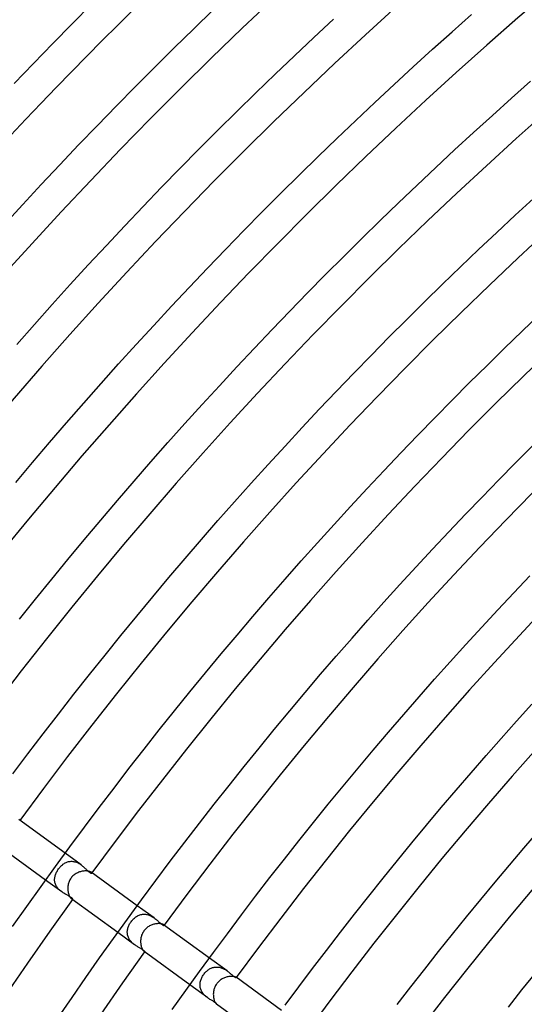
# Model space of a CAD drawing. Header units: millimetres. Extents: x -660 to 660, y -630 to 630.
# Tile 36 of 131: x -397 to -336, y 268 to 387. Entities that reach past the tile are written whole.
import ezdxf

# ---------------------------------------------------------------- set-up
doc = ezdxf.new("R2010")
doc.units = ezdxf.units.MM
doc.layers.add('HIDDEN', color=7, linetype='Continuous')
doc.layers.add('THICK', color=7, linetype='Continuous')

msp = doc.modelspace()

# ---------------------------------------------------------------- linework, layer by layer
at = {"layer": 'HIDDEN'}
for p, q in [((-389.26, 285.29), (-391.19, 286.69)), ((-391.78, 285.06), (-391.7, 285.14)), ((-391.7, 285.14), (-391.62, 285.22)), ((-391.62, 285.22), (-391.53, 285.29)), ((-391.53, 285.29), (-391.45, 285.36)), ((-391.45, 285.36), (-391.36, 285.42)), ((-391.36, 285.42), (-391.27, 285.48)), ((-391.27, 285.48), (-391.18, 285.53)), ((-391.18, 285.53), (-391.08, 285.58)), ((-391.08, 285.58), (-390.99, 285.62)), ((-390.99, 285.62), (-390.89, 285.65)), ((-390.89, 285.65), (-390.79, 285.68)), ((-390.79, 285.68), (-390.68, 285.7)), ((-390.68, 285.7), (-390.58, 285.71)), ((-390.58, 285.71), (-390.48, 285.72)), ((-390.48, 285.72), (-390.37, 285.72)), ((-390.37, 285.72), (-390.27, 285.71)), ((-390.27, 285.71), (-390.16, 285.7)), ((-390.16, 285.7), (-390.05, 285.67)), ((-390.05, 285.67), (-389.95, 285.65)), ((-389.95, 285.65), (-389.84, 285.61)), ((-389.84, 285.61), (-389.74, 285.57)), ((-389.74, 285.57), (-389.64, 285.52)), ((-389.64, 285.52), (-389.54, 285.47)), ((-389.54, 285.47), (-389.44, 285.41)), ((-389.44, 285.41), (-389.35, 285.35)), ((-389.35, 285.35), (-389.26, 285.29)), ((-389.26, 285.29), (-389.17, 285.22)), ((-389.17, 285.22), (-389.08, 285.15)), ((-389.08, 285.15), (-389, 285.08)), ((-392.44, 283.8), (-392.41, 283.9)), ((-392.41, 283.9), (-392.39, 284.01)), ((-392.39, 284.01), (-392.35, 284.11)), ((-392.35, 284.11), (-392.32, 284.21)), ((-392.32, 284.21), (-392.27, 284.31)), ((-392.27, 284.31), (-392.23, 284.41)), ((-392.23, 284.41), (-392.17, 284.51)), ((-392.17, 284.51), (-392.12, 284.61)), ((-392.12, 284.61), (-392.06, 284.7)), ((-392.06, 284.7), (-391.99, 284.8)), ((-391.99, 284.8), (-391.92, 284.89)), ((-391.92, 284.89), (-391.85, 284.98)), ((-391.85, 284.98), (-391.78, 285.06)), ((-389, 285.08), (-388.92, 285.01)), ((-388.92, 285.01), (-388.84, 284.94)), ((-388.84, 284.94), (-388.77, 284.87)), ((-388.77, 284.87), (-388.7, 284.8)), ((-388.7, 284.8), (-388.63, 284.74)), ((-388.63, 284.74), (-388.56, 284.67)), ((-388.56, 284.67), (-388.5, 284.61)), ((-388.5, 284.61), (-388.44, 284.56)), ((-388.44, 284.56), (-388.38, 284.5)), ((-388.38, 284.5), (-388.32, 284.46)), ((-388.32, 284.46), (-388.26, 284.41)), ((-388.26, 284.41), (-388.21, 284.37)), ((-388.21, 284.37), (-388.16, 284.34)), ((-388.16, 284.34), (-388.12, 284.32)), ((-388.12, 284.32), (-388.09, 284.31)), ((-388.09, 284.31), (-388.06, 284.3)), ((-388.06, 284.3), (-388.03, 284.29)), ((-388.02, 284.38), (-388.05, 284.41)), ((-388.03, 284.29), (-388.01, 284.29)), ((-388, 284.36), (-388.02, 284.38)), ((-388.01, 284.29), (-388, 284.3)), ((-387.99, 284.35), (-388, 284.36)), ((-388, 284.3), (-387.99, 284.3)), ((-387.98, 284.33), (-387.99, 284.35)), ((-387.99, 284.3), (-387.98, 284.32)), ((-387.98, 284.32), (-387.98, 284.33)), ((-391.61, 282.05), (-393.55, 283.46)), ((-392.46, 283.59), (-392.45, 283.69)), ((-392.46, 283.49), (-392.46, 283.59)), ((-392.46, 283.38), (-392.46, 283.49)), ((-392.45, 283.28), (-392.46, 283.38)), ((-392.45, 283.69), (-392.44, 283.8)), ((-392.43, 283.18), (-392.45, 283.28)), ((-392.4, 283.07), (-392.43, 283.18)), ((-392.37, 282.97), (-392.4, 283.07)), ((-392.33, 282.88), (-392.37, 282.97)), ((-392.28, 282.78), (-392.33, 282.88)), ((-392.23, 282.68), (-392.28, 282.78)), ((-392.17, 282.59), (-392.23, 282.68)), ((-392.1, 282.51), (-392.17, 282.59)), ((-392.03, 282.42), (-392.1, 282.51)), ((-391.95, 282.34), (-392.03, 282.42)), ((-391.87, 282.26), (-391.95, 282.34)), ((-391.79, 282.19), (-391.87, 282.26)), ((-391.7, 282.12), (-391.79, 282.19)), ((-391.61, 282.05), (-391.7, 282.12)), ((-391.52, 281.99), (-391.61, 282.05)), ((-391.43, 281.92), (-391.52, 281.99)), ((-391.33, 281.87), (-391.43, 281.92)), ((-391.24, 281.81), (-391.33, 281.87)), ((-391.15, 281.76), (-391.24, 281.81)), ((-391.06, 281.71), (-391.15, 281.76)), ((-390.98, 281.66), (-391.06, 281.71)), ((-390.89, 281.62), (-390.98, 281.66)), ((-390.81, 281.58), (-390.89, 281.62)), ((-390.74, 281.53), (-390.81, 281.58)), ((-390.66, 281.49), (-390.74, 281.53)), ((-390.59, 281.45), (-390.66, 281.49)), ((-390.53, 281.41), (-390.59, 281.45)), ((-390.47, 281.37), (-390.53, 281.41)), ((-390.42, 281.33), (-390.47, 281.37)), ((-390.38, 281.3), (-390.42, 281.33)), ((-390.4, 281.17), (-390.37, 281.15)), ((-390.34, 281.27), (-390.38, 281.3)), ((-390.37, 281.15), (-390.35, 281.14)), ((-390.35, 281.14), (-390.32, 281.13)), ((-390.32, 281.24), (-390.34, 281.27)), ((-390.3, 281.21), (-390.32, 281.24)), ((-390.32, 281.13), (-390.31, 281.13)), ((-390.31, 281.13), (-390.29, 281.13)), ((-390.29, 281.19), (-390.3, 281.21)), ((-390.28, 281.17), (-390.29, 281.19)), ((-390.29, 281.13), (-390.28, 281.14)), ((-390.28, 281.15), (-390.28, 281.17)), ((-390.28, 281.14), (-390.28, 281.15)), ((-380.46, 278.89), (-382.5, 280.37)), ((-382.48, 279.13), (-382.38, 279.19)), ((-382.38, 279.19), (-382.27, 279.23)), ((-382.27, 279.23), (-382.17, 279.27)), ((-382.17, 279.27), (-382.07, 279.3)), ((-382.07, 279.3), (-381.96, 279.32)), ((-381.96, 279.32), (-381.85, 279.34)), ((-381.85, 279.34), (-381.74, 279.35)), ((-381.74, 279.35), (-381.63, 279.35)), ((-381.63, 279.35), (-381.51, 279.34)), ((-381.51, 279.34), (-381.4, 279.32)), ((-381.4, 279.32), (-381.29, 279.3)), ((-381.29, 279.3), (-381.18, 279.27)), ((-381.18, 279.27), (-381.07, 279.23)), ((-381.07, 279.23), (-380.96, 279.19)), ((-380.96, 279.19), (-380.85, 279.14)), ((-383.56, 277.86), (-383.51, 277.96)), ((-383.51, 277.96), (-383.47, 278.06)), ((-383.47, 278.06), (-383.42, 278.16)), ((-383.42, 278.16), (-383.36, 278.25)), ((-383.36, 278.25), (-383.3, 278.35)), ((-383.3, 278.35), (-383.24, 278.44)), ((-383.24, 278.44), (-383.17, 278.53)), ((-383.17, 278.53), (-383.09, 278.62)), ((-383.09, 278.62), (-383.01, 278.71)), ((-383.01, 278.71), (-382.93, 278.79)), ((-382.93, 278.79), (-382.84, 278.87)), ((-382.84, 278.87), (-382.76, 278.94)), ((-382.76, 278.94), (-382.67, 279.01)), ((-382.67, 279.01), (-382.57, 279.08)), ((-382.57, 279.08), (-382.48, 279.13)), ((-380.85, 279.14), (-380.75, 279.08)), ((-380.75, 279.08), (-380.65, 279.02)), ((-380.65, 279.02), (-380.55, 278.96)), ((-380.55, 278.96), (-380.46, 278.89)), ((-380.46, 278.89), (-380.36, 278.82)), ((-380.36, 278.82), (-380.27, 278.75)), ((-380.27, 278.75), (-380.19, 278.68)), ((-380.19, 278.68), (-380.11, 278.61)), ((-380.11, 278.61), (-380.03, 278.54)), ((-380.03, 278.54), (-379.95, 278.47)), ((-379.95, 278.47), (-379.88, 278.4)), ((-379.88, 278.4), (-379.81, 278.34)), ((-379.81, 278.34), (-379.74, 278.28)), ((-379.74, 278.28), (-379.67, 278.22)), ((-379.67, 278.22), (-379.61, 278.17)), ((-379.61, 278.17), (-379.56, 278.13)), ((-379.56, 278.13), (-379.51, 278.09)), ((-379.51, 278.09), (-379.46, 278.06)), ((-379.46, 278.06), (-379.42, 278.03)), ((-379.42, 278.03), (-379.38, 278.01)), ((-379.38, 278.01), (-379.35, 278)), ((-379.35, 278), (-379.32, 277.99)), ((-379.3, 278.05), (-379.32, 278.06)), ((-379.32, 277.99), (-379.3, 277.99)), ((-379.29, 278.04), (-379.3, 278.05)), ((-379.3, 277.99), (-379.29, 277.99)), ((-379.28, 278.03), (-379.29, 278.04)), ((-379.29, 277.99), (-379.28, 278)), ((-379.28, 278.02), (-379.28, 278.03)), ((-379.27, 278.01), (-379.28, 278.02)), ((-379.28, 278), (-379.27, 278.01)), ((-382.81, 275.65), (-384.85, 277.14)), ((-383.7, 277.25), (-383.69, 277.35)), ((-383.7, 277.14), (-383.7, 277.25)), ((-383.69, 277.04), (-383.7, 277.14)), ((-383.69, 277.35), (-383.67, 277.45)), ((-383.68, 276.94), (-383.69, 277.04)), ((-383.66, 276.84), (-383.68, 276.94)), ((-383.67, 277.45), (-383.65, 277.56)), ((-383.64, 276.74), (-383.66, 276.84)), ((-383.65, 277.56), (-383.63, 277.66)), ((-383.63, 277.66), (-383.59, 277.76)), ((-383.59, 277.76), (-383.56, 277.86)), ((-383.61, 276.64), (-383.64, 276.74)), ((-383.57, 276.54), (-383.61, 276.64)), ((-383.53, 276.44), (-383.57, 276.54)), ((-383.47, 276.35), (-383.53, 276.44)), ((-383.42, 276.26), (-383.47, 276.35)), ((-383.35, 276.17), (-383.42, 276.26)), ((-383.29, 276.09), (-383.35, 276.17)), ((-383.21, 276.01), (-383.29, 276.09)), ((-383.14, 275.93), (-383.21, 276.01)), ((-383.06, 275.86), (-383.14, 275.93)), ((-382.98, 275.78), (-383.06, 275.86)), ((-382.89, 275.72), (-382.98, 275.78)), ((-382.81, 275.65), (-382.89, 275.72)), ((-382.72, 275.59), (-382.81, 275.65)), ((-382.64, 275.54), (-382.72, 275.59)), ((-382.55, 275.48), (-382.64, 275.54)), ((-382.47, 275.43), (-382.55, 275.48)), ((-382.39, 275.38), (-382.47, 275.43)), ((-382.31, 275.34), (-382.39, 275.38)), ((-382.23, 275.29), (-382.31, 275.34)), ((-382.16, 275.25), (-382.23, 275.29)), ((-382.08, 275.21), (-382.16, 275.25)), ((-382.01, 275.17), (-382.08, 275.21)), ((-381.95, 275.13), (-382.01, 275.17)), ((-381.89, 275.09), (-381.95, 275.13)), ((-381.83, 275.05), (-381.89, 275.09)), ((-381.78, 275.02), (-381.83, 275.05)), ((-381.73, 274.98), (-381.78, 275.02)), ((-381.7, 274.95), (-381.73, 274.98)), ((-381.66, 274.92), (-381.7, 274.95)), ((-381.67, 274.83), (-381.65, 274.82)), ((-381.64, 274.89), (-381.66, 274.92)), ((-381.65, 274.82), (-381.64, 274.81)), ((-381.62, 274.87), (-381.64, 274.89)), ((-381.64, 274.81), (-381.62, 274.8)), ((-381.6, 274.85), (-381.62, 274.87)), ((-381.62, 274.8), (-381.61, 274.8)), ((-381.61, 274.8), (-381.6, 274.8)), ((-381.6, 274.83), (-381.6, 274.85)), ((-381.59, 274.82), (-381.6, 274.83)), ((-381.6, 274.81), (-381.59, 274.82)), ((-381.6, 274.8), (-381.6, 274.81)), ((-371.65, 272.49), (-373.8, 274.05)), ((-374.55, 271.98), (-374.48, 272.08)), ((-374.48, 272.08), (-374.42, 272.16)), ((-374.42, 272.16), (-374.35, 272.25)), ((-374.35, 272.25), (-374.27, 272.33)), ((-374.27, 272.33), (-374.2, 272.41)), ((-374.2, 272.41), (-374.12, 272.48)), ((-374.12, 272.48), (-374.04, 272.55)), ((-374.04, 272.55), (-373.96, 272.61)), ((-373.96, 272.61), (-373.87, 272.67)), ((-373.87, 272.67), (-373.78, 272.73)), ((-373.78, 272.73), (-373.69, 272.78)), ((-373.69, 272.78), (-373.6, 272.83)), ((-373.6, 272.83), (-373.5, 272.87)), ((-373.5, 272.87), (-373.41, 272.9)), ((-373.41, 272.9), (-373.31, 272.93)), ((-373.31, 272.93), (-373.21, 272.95)), ((-373.21, 272.95), (-373.11, 272.96)), ((-373.11, 272.96), (-373.01, 272.97)), ((-373.01, 272.97), (-372.9, 272.97)), ((-372.9, 272.97), (-372.8, 272.97)), ((-372.8, 272.97), (-372.7, 272.96)), ((-372.7, 272.96), (-372.59, 272.94)), ((-372.59, 272.94), (-372.49, 272.92)), ((-372.49, 272.92), (-372.39, 272.89)), ((-372.39, 272.89), (-372.29, 272.85)), ((-372.29, 272.85), (-372.19, 272.81)), ((-372.19, 272.81), (-372.09, 272.76)), ((-372.09, 272.76), (-372, 272.71)), ((-372, 272.71), (-371.91, 272.66)), ((-371.91, 272.66), (-371.82, 272.61)), ((-371.82, 272.61), (-371.73, 272.55)), ((-371.73, 272.55), (-371.65, 272.49)), ((-371.65, 272.49), (-371.56, 272.43)), ((-371.56, 272.43), (-371.48, 272.37)), ((-371.48, 272.37), (-371.41, 272.3)), ((-371.41, 272.3), (-371.33, 272.24)), ((-371.33, 272.24), (-371.26, 272.18)), ((-371.26, 272.18), (-371.2, 272.12)), ((-371.2, 272.12), (-371.13, 272.07)), ((-371.13, 272.07), (-371.07, 272.01)), ((-374.93, 270.93), (-374.92, 271.04)), ((-374.93, 270.82), (-374.93, 270.93)), ((-374.92, 271.04), (-374.9, 271.15)), ((-374.9, 271.15), (-374.87, 271.26)), ((-374.87, 271.26), (-374.84, 271.37)), ((-374.84, 271.37), (-374.81, 271.47)), ((-374.81, 271.47), (-374.77, 271.58)), ((-374.77, 271.58), (-374.72, 271.68)), ((-374.72, 271.68), (-374.67, 271.78)), ((-374.67, 271.78), (-374.61, 271.88)), ((-374.61, 271.88), (-374.55, 271.98)), ((-371.07, 272.01), (-371.01, 271.96)), ((-371.01, 271.96), (-370.95, 271.91)), ((-370.95, 271.91), (-370.89, 271.87)), ((-370.89, 271.87), (-370.84, 271.83)), ((-370.84, 271.83), (-370.79, 271.79)), ((-370.79, 271.79), (-370.74, 271.76)), ((-370.74, 271.76), (-370.7, 271.74)), ((-370.7, 271.74), (-370.67, 271.72)), ((-370.67, 271.72), (-370.64, 271.7)), ((-370.64, 271.7), (-370.61, 271.69)), ((-370.61, 271.69), (-370.59, 271.69)), ((-370.59, 271.72), (-370.59, 271.73)), ((-370.58, 271.71), (-370.59, 271.72)), ((-370.59, 271.69), (-370.58, 271.69)), ((-370.57, 271.71), (-370.58, 271.71)), ((-370.58, 271.69), (-370.57, 271.69)), ((-370.57, 271.7), (-370.57, 271.71)), ((-370.57, 271.69), (-370.57, 271.7)), ((-370.57, 271.7), (-370.57, 271.7)), ((-374, 269.25), (-376.15, 270.82)), ((-374.93, 270.72), (-374.93, 270.82)), ((-374.92, 270.61), (-374.93, 270.72)), ((-374.9, 270.5), (-374.92, 270.61)), ((-374.88, 270.39), (-374.9, 270.5)), ((-374.84, 270.29), (-374.88, 270.39)), ((-374.8, 270.18), (-374.84, 270.29)), ((-374.76, 270.08), (-374.8, 270.18)), ((-374.7, 269.98), (-374.76, 270.08)), ((-374.64, 269.89), (-374.7, 269.98)), ((-374.57, 269.8), (-374.64, 269.89)), ((-374.5, 269.71), (-374.57, 269.8)), ((-374.42, 269.62), (-374.5, 269.71)), ((-374.34, 269.54), (-374.42, 269.62)), ((-374.26, 269.46), (-374.34, 269.54)), ((-374.17, 269.39), (-374.26, 269.46)), ((-374.09, 269.32), (-374.17, 269.39)), ((-374, 269.25), (-374.09, 269.32)), ((-373.91, 269.19), (-374, 269.25)), ((-373.82, 269.13), (-373.91, 269.19)), ((-373.73, 269.07), (-373.82, 269.13)), ((-373.64, 269.02), (-373.73, 269.07)), ((-373.56, 268.97), (-373.64, 269.02)), ((-373.48, 268.92), (-373.56, 268.97)), ((-373.4, 268.87), (-373.48, 268.92)), ((-373.32, 268.82), (-373.4, 268.87)), ((-373.25, 268.78), (-373.32, 268.82)), ((-373.19, 268.74), (-373.25, 268.78)), ((-373.13, 268.7), (-373.19, 268.74)), ((-373.08, 268.66), (-373.13, 268.7)), ((-373.03, 268.62), (-373.08, 268.66)), ((-372.99, 268.59), (-373.03, 268.62)), ((-372.96, 268.56), (-372.99, 268.59)), ((-372.94, 268.54), (-372.96, 268.56)), ((-372.95, 268.49), (-372.94, 268.48)), ((-372.92, 268.52), (-372.94, 268.54)), ((-372.94, 268.48), (-372.93, 268.48)), ((-372.93, 268.48), (-372.92, 268.48)), ((-372.91, 268.5), (-372.92, 268.52)), ((-372.92, 268.48), (-372.92, 268.47)), ((-372.92, 268.47), (-372.91, 268.47)), ((-372.91, 268.49), (-372.91, 268.5)), ((-372.91, 268.48), (-372.91, 268.49)), ((-372.91, 268.47), (-372.91, 268.48))]:
    msp.add_line(p, q, dxfattribs=at)
at = {"layer": 'THICK'}
for p, q in [((-390.33, 386.77), (-387.96, 389.15)), ((-375.69, 386.15), (-373.33, 388.43)), ((-361.21, 385.12), (-358.85, 387.31)), ((-344.54, 385.8), (-342.18, 387.89)), ((-392.68, 384.39), (-390.33, 386.77)), ((-378.04, 383.85), (-375.69, 386.15)), ((-363.55, 382.91), (-361.21, 385.12)), ((-346.89, 383.69), (-344.54, 385.8)), ((-395.02, 381.98), (-392.68, 384.39)), ((-380.37, 381.53), (-378.04, 383.85)), ((-349.22, 381.56), (-346.89, 383.69)), ((-365.88, 380.68), (-363.55, 382.91)), ((-397.34, 379.57), (-395.02, 381.98)), ((-382.69, 379.21), (-380.37, 381.53)), ((-351.54, 379.43), (-349.22, 381.56)), ((-368.19, 378.44), (-365.88, 380.68)), ((-385, 376.87), (-382.69, 379.21)), ((-353.85, 377.27), (-351.54, 379.43)), ((-337.38, 377.78), (-335.07, 379.83)), ((-370.49, 376.19), (-368.19, 378.44)), ((-339.68, 375.71), (-337.38, 377.78)), ((-387.29, 374.51), (-385, 376.87)), ((-356.15, 375.11), (-353.85, 377.27)), ((-372.78, 373.92), (-370.49, 376.19)), ((-341.96, 373.63), (-339.68, 375.71)), ((-389.57, 372.14), (-387.29, 374.51)), ((-358.43, 372.93), (-356.15, 375.11)), ((-375.06, 371.64), (-372.78, 373.92)), ((-344.24, 371.54), (-341.96, 373.63)), ((-391.83, 369.76), (-389.57, 372.14)), ((-360.7, 370.74), (-358.43, 372.93)), ((-377.32, 369.35), (-375.06, 371.64)), ((-362.95, 368.53), (-360.7, 370.74)), ((-346.5, 369.43), (-344.24, 371.54)), ((-394.08, 367.36), (-391.83, 369.76)), ((-348.74, 367.31), (-346.5, 369.43)), ((-379.56, 367.04), (-377.32, 369.35)), ((-365.19, 366.31), (-362.95, 368.53)), ((-396.31, 364.95), (-394.08, 367.36)), ((-350.98, 365.18), (-348.74, 367.31)), ((-381.79, 364.71), (-379.56, 367.04)), ((-367.42, 364.07), (-365.19, 366.31)), ((-398.53, 362.52), (-396.31, 364.95)), ((-384.01, 362.38), (-381.79, 364.71)), ((-353.2, 363.03), (-350.98, 365.18)), ((-336.93, 363.66), (-334.71, 365.7)), ((-369.63, 361.83), (-367.42, 364.07)), ((-339.14, 361.59), (-336.93, 363.66)), ((-386.22, 360.03), (-384.01, 362.38)), ((-355.41, 360.87), (-353.2, 363.03)), ((-371.83, 359.56), (-369.63, 361.83)), ((-341.34, 359.52), (-339.14, 361.59)), ((-388.4, 357.67), (-386.22, 360.03)), ((-357.6, 358.7), (-355.41, 360.87)), ((-374.02, 357.29), (-371.83, 359.56)), ((-343.53, 357.43), (-341.34, 359.52)), ((-390.58, 355.29), (-388.4, 357.67)), ((-359.78, 356.51), (-357.6, 358.7)), ((-376.19, 355), (-374.02, 357.29)), ((-361.95, 354.31), (-359.78, 356.51)), ((-345.7, 355.33), (-343.53, 357.43)), ((-392.74, 352.9), (-390.58, 355.29)), ((-347.87, 353.21), (-345.7, 355.33)), ((-378.35, 352.7), (-376.19, 355)), ((-364.11, 352.09), (-361.95, 354.31)), ((-394.88, 350.5), (-392.74, 352.9)), ((-350.01, 351.08), (-347.87, 353.21)), ((-380.5, 350.38), (-378.35, 352.7)), ((-366.25, 349.86), (-364.11, 352.09)), ((-336.08, 349.68), (-333.94, 351.72)), ((-397.02, 348.08), (-394.88, 350.5)), ((-352.15, 348.94), (-350.01, 351.08)), ((-382.63, 348.06), (-380.5, 350.38)), ((-368.38, 347.62), (-366.25, 349.86)), ((-338.21, 347.62), (-336.08, 349.68)), ((-384.74, 345.72), (-382.63, 348.06)), ((-354.27, 346.79), (-352.15, 348.94)), ((-370.49, 345.37), (-368.38, 347.62)), ((-340.32, 345.55), (-338.21, 347.62)), ((-386.85, 343.36), (-384.74, 345.72)), ((-356.38, 344.62), (-354.27, 346.79)), ((-372.59, 343.1), (-370.49, 345.37)), ((-358.47, 342.44), (-356.38, 344.62)), ((-342.42, 343.47), (-340.32, 345.55)), ((-388.93, 341), (-386.85, 343.36)), ((-344.51, 341.37), (-342.42, 343.47)), ((-374.68, 340.82), (-372.59, 343.1)), ((-360.56, 340.25), (-358.47, 342.44)), ((-391.01, 338.62), (-388.93, 341)), ((-346.59, 339.27), (-344.51, 341.37)), ((-376.75, 338.53), (-374.68, 340.82)), ((-362.63, 338.04), (-360.56, 340.25)), ((-393.06, 336.23), (-391.01, 338.62)), ((-348.65, 337.15), (-346.59, 339.27)), ((-378.81, 336.23), (-376.75, 338.53)), ((-364.68, 335.82), (-362.63, 338.04)), ((-395.11, 333.82), (-393.06, 336.23)), ((-380.85, 333.91), (-378.81, 336.23)), ((-350.7, 335.01), (-348.65, 337.15)), ((-366.72, 333.59), (-364.68, 335.82)), ((-352.74, 332.87), (-350.7, 335.01)), ((-336.88, 333.81), (-334.83, 335.86)), ((-397.14, 331.41), (-395.11, 333.82)), ((-382.88, 331.58), (-380.85, 333.91)), ((-338.91, 331.75), (-336.88, 333.81)), ((-368.75, 331.35), (-366.72, 333.59)), ((-354.76, 330.71), (-352.74, 332.87)), ((-384.89, 329.24), (-382.88, 331.58)), ((-340.92, 329.67), (-338.91, 331.75)), ((-370.77, 329.09), (-368.75, 331.35)), ((-356.77, 328.54), (-354.76, 330.71)), ((-386.9, 326.88), (-384.89, 329.24)), ((-372.77, 326.82), (-370.77, 329.09)), ((-342.93, 327.59), (-340.92, 329.67)), ((-358.77, 326.36), (-356.77, 328.54)), ((-388.88, 324.52), (-386.9, 326.88)), ((-374.75, 324.54), (-372.77, 326.82)), ((-344.92, 325.49), (-342.93, 327.59)), ((-360.76, 324.16), (-358.77, 326.36)), ((-346.9, 323.38), (-344.92, 325.49)), ((-390.86, 322.14), (-388.88, 324.52)), ((-376.73, 322.25), (-374.75, 324.54)), ((-362.73, 321.96), (-360.76, 324.16)), ((-348.87, 321.26), (-346.9, 323.38)), ((-392.81, 319.75), (-390.86, 322.14)), ((-378.68, 319.95), (-376.73, 322.25)), ((-364.68, 319.74), (-362.73, 321.96)), ((-350.82, 319.12), (-348.87, 321.26)), ((-394.76, 317.35), (-392.81, 319.75)), ((-380.63, 317.63), (-378.68, 319.95)), ((-366.63, 317.51), (-364.68, 319.74)), ((-337.1, 318.11), (-335.15, 320.16)), ((-352.76, 316.98), (-350.82, 319.12)), ((-396.68, 314.93), (-394.76, 317.35)), ((-382.56, 315.3), (-380.63, 317.63)), ((-368.56, 315.26), (-366.63, 317.51)), ((-339.04, 316.05), (-337.1, 318.11)), ((-354.69, 314.82), (-352.76, 316.98)), ((-340.96, 313.97), (-339.04, 316.05)), ((-384.48, 312.96), (-382.56, 315.3)), ((-370.47, 313.01), (-368.56, 315.26)), ((-356.6, 312.65), (-354.69, 314.82)), ((-342.87, 311.89), (-340.96, 313.97)), ((-386.38, 310.61), (-384.48, 312.96)), ((-372.38, 310.74), (-370.47, 313.01)), ((-358.5, 310.47), (-356.6, 312.65)), ((-344.76, 309.79), (-342.87, 311.89)), ((-388.27, 308.25), (-386.38, 310.61)), ((-374.26, 308.47), (-372.38, 310.74)), ((-360.39, 308.28), (-358.5, 310.47)), ((-346.65, 307.68), (-344.76, 309.79)), ((-390.14, 305.88), (-388.27, 308.25)), ((-376.14, 306.18), (-374.26, 308.47)), ((-362.26, 306.07), (-360.39, 308.28)), ((-348.52, 305.56), (-346.65, 307.68)), ((-392, 303.49), (-390.14, 305.88)), ((-378, 303.88), (-376.14, 306.18)), ((-364.12, 303.86), (-362.26, 306.07)), ((-350.37, 303.43), (-348.52, 305.56)), ((-336.77, 302.61), (-334.91, 304.66)), ((-393.84, 301.09), (-392, 303.49)), ((-379.85, 301.57), (-378, 303.88)), ((-365.97, 301.63), (-364.12, 303.86)), ((-352.22, 301.29), (-350.37, 303.43)), ((-338.61, 300.55), (-336.77, 302.61)), ((-395.67, 298.69), (-393.84, 301.09)), ((-381.68, 299.24), (-379.85, 301.57)), ((-367.8, 299.39), (-365.97, 301.63)), ((-354.05, 299.13), (-352.22, 301.29)), ((-340.43, 298.48), (-338.61, 300.55)), ((-369.62, 297.14), (-367.8, 299.39)), ((-397.49, 296.27), (-395.67, 298.69)), ((-383.5, 296.91), (-381.68, 299.24)), ((-355.87, 296.97), (-354.05, 299.13)), ((-342.25, 296.39), (-340.43, 298.48)), ((-371.43, 294.88), (-369.62, 297.14)), ((-357.67, 294.79), (-355.87, 296.97)), ((-385.3, 294.56), (-383.5, 296.91)), ((-344.05, 294.3), (-342.25, 296.39)), ((-373.22, 292.61), (-371.43, 294.88)), ((-359.46, 292.6), (-357.67, 294.79)), ((-387.09, 292.21), (-385.3, 294.56)), ((-345.84, 292.2), (-344.05, 294.3)), ((-375, 290.33), (-373.22, 292.61)), ((-361.24, 290.41), (-359.46, 292.6)), ((-388.87, 289.84), (-387.09, 292.21)), ((-347.61, 290.08), (-345.84, 292.2)), ((-391.19, 286.69), (-396.78, 290.75)), ((-390.63, 287.46), (-388.87, 289.84)), ((-376.76, 288.04), (-375, 290.33)), ((-363.01, 288.2), (-361.24, 290.41)), ((-349.38, 287.95), (-347.61, 290.08)), ((-335.88, 287.31), (-334.12, 289.36)), ((-393.55, 283.46), (-399.13, 287.52)), ((-392.37, 285.08), (-390.63, 287.46)), ((-378.51, 285.73), (-376.76, 288.04)), ((-364.76, 285.98), (-363.01, 288.2)), ((-351.13, 285.82), (-349.38, 287.95)), ((-337.63, 285.26), (-335.88, 287.31)), ((-380.25, 283.42), (-378.51, 285.73)), ((-366.5, 283.75), (-364.76, 285.98)), ((-352.86, 283.67), (-351.13, 285.82)), ((-339.36, 283.19), (-337.63, 285.26)), ((-394.1, 282.68), (-392.37, 285.08)), ((-390.25, 283.97), (-390.33, 283.88)), ((-390.16, 284.04), (-390.25, 283.97)), ((-390.07, 284.12), (-390.16, 284.04)), ((-389.97, 284.18), (-390.07, 284.12)), ((-389.88, 284.25), (-389.97, 284.18)), ((-389.77, 284.3), (-389.88, 284.25)), ((-389.67, 284.35), (-389.77, 284.3)), ((-389.56, 284.4), (-389.67, 284.35)), ((-389.46, 284.44), (-389.56, 284.4)), ((-389.35, 284.47), (-389.46, 284.44)), ((-389.24, 284.5), (-389.35, 284.47)), ((-389.13, 284.52), (-389.24, 284.5)), ((-389.02, 284.54), (-389.13, 284.52)), ((-388.92, 284.55), (-389.02, 284.54)), ((-388.82, 284.56), (-388.92, 284.55)), ((-388.72, 284.56), (-388.82, 284.56)), ((-388.62, 284.56), (-388.72, 284.56)), ((-388.53, 284.55), (-388.62, 284.56)), ((-388.45, 284.54), (-388.53, 284.55)), ((-388.37, 284.53), (-388.45, 284.54)), ((-388.3, 284.51), (-388.37, 284.53)), ((-388.23, 284.49), (-388.3, 284.51)), ((-388.18, 284.47), (-388.23, 284.49)), ((-388.13, 284.45), (-388.18, 284.47)), ((-388.08, 284.43), (-388.13, 284.45)), ((-388.05, 284.41), (-388.08, 284.43)), ((-382.5, 280.37), (-388.05, 284.41)), ((-390.85, 282.73), (-390.86, 282.61)), ((-390.83, 282.84), (-390.85, 282.73)), ((-390.81, 282.96), (-390.83, 282.84)), ((-390.78, 283.07), (-390.81, 282.96)), ((-390.75, 283.18), (-390.78, 283.07)), ((-390.71, 283.29), (-390.75, 283.18)), ((-390.66, 283.4), (-390.71, 283.29)), ((-390.61, 283.5), (-390.66, 283.4)), ((-390.55, 283.6), (-390.61, 283.5)), ((-390.48, 283.7), (-390.55, 283.6)), ((-390.41, 283.79), (-390.48, 283.7)), ((-390.33, 283.88), (-390.41, 283.79)), ((-381.97, 281.09), (-380.25, 283.42)), ((-368.22, 281.51), (-366.5, 283.75)), ((-354.59, 281.51), (-352.86, 283.67)), ((-341.08, 281.12), (-339.36, 283.19)), ((-395.82, 280.27), (-394.1, 282.68)), ((-390.86, 282.61), (-390.86, 282.5)), ((-390.86, 282.5), (-390.86, 282.38)), ((-390.86, 282.38), (-390.86, 282.27)), ((-390.86, 282.27), (-390.85, 282.16)), ((-390.85, 282.16), (-390.83, 282.06)), ((-390.83, 282.06), (-390.81, 281.95)), ((-390.81, 281.95), (-390.78, 281.85)), ((-390.78, 281.85), (-390.76, 281.76)), ((-390.76, 281.76), (-390.73, 281.67)), ((-390.73, 281.67), (-390.69, 281.58)), ((-390.69, 281.58), (-390.65, 281.51)), ((-390.65, 281.51), (-390.62, 281.44)), ((-390.62, 281.44), (-390.58, 281.37)), ((-390.58, 281.37), (-390.54, 281.32)), ((-390.54, 281.32), (-390.5, 281.27)), ((-390.5, 281.27), (-390.47, 281.23)), ((-390.47, 281.23), (-390.43, 281.2)), ((-390.43, 281.2), (-390.4, 281.17)), ((-384.85, 277.14), (-390.4, 281.17)), ((-383.68, 278.76), (-381.97, 281.09)), ((-369.93, 279.25), (-368.22, 281.51)), ((-356.3, 279.34), (-354.59, 281.51)), ((-342.79, 279.03), (-341.08, 281.12)), ((-397.52, 277.85), (-395.82, 280.27)), ((-371.63, 276.99), (-369.93, 279.25)), ((-358, 277.17), (-356.3, 279.34)), ((-385.37, 276.41), (-383.68, 278.76)), ((-380.91, 277.97), (-381.01, 277.92)), ((-380.81, 278.02), (-380.91, 277.97)), ((-380.71, 278.06), (-380.81, 278.02)), ((-380.6, 278.09), (-380.71, 278.06)), ((-380.5, 278.12), (-380.6, 278.09)), ((-380.4, 278.15), (-380.5, 278.12)), ((-380.29, 278.17), (-380.4, 278.15)), ((-380.19, 278.18), (-380.29, 278.17)), ((-380.09, 278.19), (-380.19, 278.18)), ((-380, 278.2), (-380.09, 278.19)), ((-379.91, 278.2), (-380, 278.2)), ((-379.82, 278.2), (-379.91, 278.2)), ((-379.74, 278.19), (-379.82, 278.2)), ((-379.66, 278.18), (-379.74, 278.19)), ((-379.59, 278.17), (-379.66, 278.18)), ((-379.53, 278.15), (-379.59, 278.17)), ((-379.47, 278.14), (-379.53, 278.15)), ((-379.42, 278.12), (-379.47, 278.14)), ((-379.38, 278.1), (-379.42, 278.12)), ((-379.35, 278.08), (-379.38, 278.1)), ((-379.32, 278.06), (-379.35, 278.08)), ((-373.8, 274.05), (-379.32, 278.06)), ((-344.49, 276.94), (-342.79, 279.03)), ((-381.97, 276.82), (-382, 276.71)), ((-381.92, 276.93), (-381.97, 276.82)), ((-381.88, 277.03), (-381.92, 276.93)), ((-381.82, 277.13), (-381.88, 277.03)), ((-381.76, 277.23), (-381.82, 277.13)), ((-381.7, 277.32), (-381.76, 277.23)), ((-381.63, 277.41), (-381.7, 277.32)), ((-381.55, 277.5), (-381.63, 277.41)), ((-381.47, 277.58), (-381.55, 277.5)), ((-381.39, 277.66), (-381.47, 277.58)), ((-381.3, 277.73), (-381.39, 277.66)), ((-381.21, 277.8), (-381.3, 277.73)), ((-381.11, 277.86), (-381.21, 277.8)), ((-381.01, 277.92), (-381.11, 277.86)), ((-373.31, 274.72), (-371.63, 276.99)), ((-359.68, 274.98), (-358, 277.17)), ((-346.17, 274.83), (-344.49, 276.94)), ((-387.05, 274.06), (-385.37, 276.41)), ((-382.08, 276.27), (-382.09, 276.16)), ((-382.09, 276.16), (-382.09, 276.05)), ((-382.09, 276.05), (-382.09, 275.94)), ((-382.09, 275.94), (-382.08, 275.83)), ((-382.07, 276.38), (-382.08, 276.27)), ((-382.08, 275.83), (-382.07, 275.73)), ((-382.05, 276.49), (-382.07, 276.38)), ((-382.07, 275.73), (-382.05, 275.63)), ((-382.03, 276.6), (-382.05, 276.49)), ((-382.05, 275.63), (-382.03, 275.53)), ((-382, 276.71), (-382.03, 276.6)), ((-382.03, 275.53), (-382.01, 275.44)), ((-382.01, 275.44), (-381.98, 275.35)), ((-381.98, 275.35), (-381.95, 275.27)), ((-381.95, 275.27), (-381.92, 275.19)), ((-381.92, 275.19), (-381.89, 275.12)), ((-381.89, 275.12), (-381.86, 275.06)), ((-381.86, 275.06), (-381.82, 275)), ((-381.82, 275), (-381.79, 274.95)), ((-381.79, 274.95), (-381.76, 274.91)), ((-381.76, 274.91), (-381.72, 274.88)), ((-381.72, 274.88), (-381.7, 274.85)), ((-381.7, 274.85), (-381.67, 274.83)), ((-376.15, 270.82), (-381.67, 274.83)), ((-374.98, 272.44), (-373.31, 274.72)), ((-361.35, 272.78), (-359.68, 274.98)), ((-347.84, 272.71), (-346.17, 274.83)), ((-388.71, 271.69), (-387.05, 274.06)), ((-376.63, 270.15), (-374.98, 272.44)), ((-363.01, 270.57), (-361.35, 272.78)), ((-349.5, 270.59), (-347.84, 272.71)), ((-336.11, 270.2), (-334.45, 272.25)), ((-390.36, 269.31), (-388.71, 271.69)), ((-372.99, 270.85), (-373.05, 270.75)), ((-372.92, 270.94), (-372.99, 270.85)), ((-372.86, 271.03), (-372.92, 270.94)), ((-372.78, 271.12), (-372.86, 271.03)), ((-372.7, 271.2), (-372.78, 271.12)), ((-372.62, 271.27), (-372.7, 271.2)), ((-372.54, 271.35), (-372.62, 271.27)), ((-372.45, 271.41), (-372.54, 271.35)), ((-372.36, 271.47), (-372.45, 271.41)), ((-372.26, 271.53), (-372.36, 271.47)), ((-372.17, 271.58), (-372.26, 271.53)), ((-372.07, 271.63), (-372.17, 271.58)), ((-371.97, 271.67), (-372.07, 271.63)), ((-371.87, 271.71), (-371.97, 271.67)), ((-371.77, 271.74), (-371.87, 271.71)), ((-371.67, 271.77), (-371.77, 271.74)), ((-371.57, 271.79), (-371.67, 271.77)), ((-371.47, 271.81), (-371.57, 271.79)), ((-371.37, 271.82), (-371.47, 271.81)), ((-371.28, 271.83), (-371.37, 271.82)), ((-371.19, 271.84), (-371.28, 271.83)), ((-371.11, 271.84), (-371.19, 271.84)), ((-371.03, 271.84), (-371.11, 271.84)), ((-370.95, 271.83), (-371.03, 271.84)), ((-370.88, 271.82), (-370.95, 271.83)), ((-370.82, 271.81), (-370.88, 271.82)), ((-370.77, 271.8), (-370.82, 271.81)), ((-370.72, 271.78), (-370.77, 271.8)), ((-370.68, 271.77), (-370.72, 271.78)), ((-370.64, 271.75), (-370.68, 271.77)), ((-370.62, 271.74), (-370.64, 271.75)), ((-370.59, 271.73), (-370.62, 271.74)), ((-365.1, 267.74), (-370.59, 271.73)), ((-378.28, 267.84), (-376.63, 270.15)), ((-373.32, 269.8), (-373.33, 269.7)), ((-373.33, 269.7), (-373.32, 269.59)), ((-373.31, 269.91), (-373.32, 269.8)), ((-373.3, 270.02), (-373.31, 269.91)), ((-373.28, 270.13), (-373.3, 270.02)), ((-373.25, 270.24), (-373.28, 270.13)), ((-373.22, 270.34), (-373.25, 270.24)), ((-373.19, 270.45), (-373.22, 270.34)), ((-373.15, 270.55), (-373.19, 270.45)), ((-373.1, 270.66), (-373.15, 270.55)), ((-373.05, 270.75), (-373.1, 270.66)), ((-364.65, 268.35), (-363.01, 270.57)), ((-351.14, 268.45), (-349.5, 270.59)), ((-337.75, 268.14), (-336.11, 270.2)), ((-392, 266.93), (-390.36, 269.31)), ((-373.32, 269.59), (-373.32, 269.49)), ((-373.32, 269.49), (-373.31, 269.38)), ((-373.31, 269.38), (-373.3, 269.29)), ((-373.3, 269.29), (-373.28, 269.19)), ((-373.28, 269.19), (-373.26, 269.1)), ((-373.26, 269.1), (-373.24, 269.02)), ((-373.24, 269.02), (-373.21, 268.94)), ((-373.21, 268.94), (-373.18, 268.86)), ((-373.18, 268.86), (-373.15, 268.79)), ((-373.15, 268.79), (-373.12, 268.73)), ((-373.12, 268.73), (-373.09, 268.68)), ((-373.09, 268.68), (-373.07, 268.63)), ((-373.07, 268.63), (-373.04, 268.59)), ((-373.04, 268.59), (-373.01, 268.55)), ((-373.01, 268.55), (-372.99, 268.53)), ((-372.99, 268.53), (-372.96, 268.5)), ((-372.96, 268.5), (-372.95, 268.49)), ((-367.45, 264.5), (-372.95, 268.49))]:
    msp.add_line(p, q, dxfattribs=at)
for radius, start, end in [(615, 108.18606, 143.8139), (611, 108.18755, 143.81246), (603.25, 108.03778, 143.96224), (599.25, 108.19122, 143.8088), (588.5, 108.19471, 143.8053), (577.75, 108.19832, 143.80163), (567, 108.2021, 143.7979), (556.25, 108.206, 143.794), (545.5, 108.2101, 143.7899), (534.75, 108.2143, 143.7857), (524, 108.2187, 143.7813), (513.25, 108.2232, 143.7767), (502.5, 108.2281, 143.772), (491.75, 108.233, 143.767), (481, 108.2383, 143.7618), (470.25, 108.2437, 143.7563), (459.5, 108.2494, 143.7506), (448.75, 108.2549, 143.7451), (438, 108.2616, 143.7384), (427.25, 108.2681, 143.732), (481, 144.2382, 179.7618), (470.25, 144.2437, 179.7563)]:
    msp.add_arc((0, 0), radius, start, end, dxfattribs=at)

doc.saveas('drawing.dxf')
